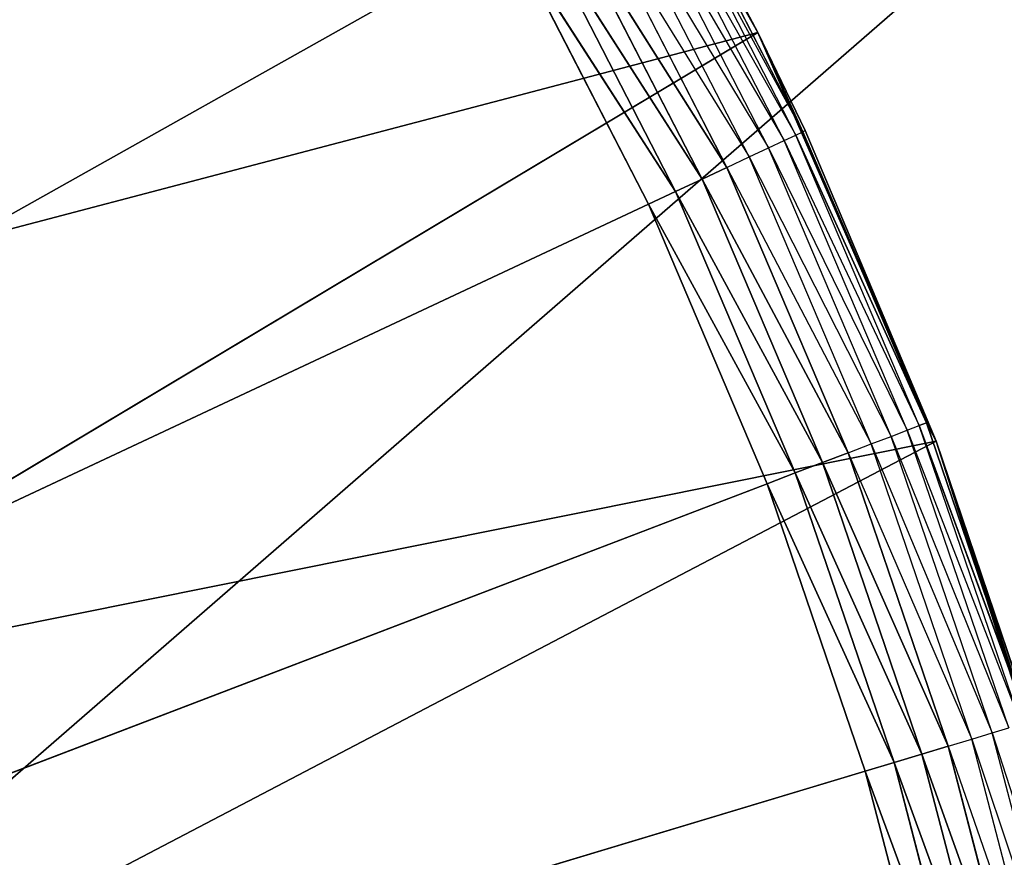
# Model space of a CAD drawing. Header units: centimetres. Extents: x 0.1 to 22.3, y 0.1 to 22.3.
# Tile 108 of 256: x 2.0495 to 2.1632, y 1.7941 to 1.8908. Entities that reach past the tile are written whole.
import ezdxf

# ---------------------------------------------------------------- set-up
doc = ezdxf.new("R2010")
doc.units = ezdxf.units.CM
doc.header["$LTSCALE"] = 2.54
doc.layers.get('0').update_dxf_attribs({"true_color": 0xff5454})

# ---------------------------------------------------------------- blocks, each defined once
blk = doc.blocks.new('Kosz na _mieci DELLA.STL')
at = {"color": 0}
for p, q in [((3.13747, 2.74978, 47.35), (0.33747, 0.3158, 47.35)), ((3.13747, 2.74978, 47.35), (0.33747, 0.3158, 47.35)), ((3.13747, 2.74978, 47.25), (0.33747, 0.3158, 47.25)), ((3.13747, 2.74978, 47.25), (0.33747, 0.3158, 47.25)), ((2.10936, 1.93415, 15.75), (2.13472, 1.88935, 15.75)), ((2.10936, 1.93415, 15.75), (2.13472, 1.88935, 15.75)), ((2.13472, 1.88935, 15.75), (2.1235, 1.91051, 15.57)), ((2.13472, 1.88935, 15.75), (2.1235, 1.91051, 15.57)), ((2.13472, 1.88935, 15.57), (2.1235, 1.91051, 15.57)), ((2.13911, 1.87752, 15.56316), (2.12245, 1.90992, 15.56316)), ((2.12245, 1.90992, 15.56316), (2.13992, 1.8779, 15.56653)), ((2.13992, 1.8779, 15.56653), (2.12323, 1.91036, 15.56653)), ((2.12323, 1.91036, 15.56653), (2.13472, 1.88935, 15.57)), ((2.13596, 1.87604, 15.55714), (2.11942, 1.90822, 15.55714)), ((2.11942, 1.90822, 15.55714), (2.13777, 1.87689, 15.56)), ((2.13777, 1.87689, 15.56), (2.12116, 1.9092, 15.56)), ((2.12116, 1.9092, 15.56), (2.13911, 1.87752, 15.56316)), ((2.13373, 1.875, 15.55468), (2.11727, 1.90701, 15.55468)), ((2.11727, 1.90701, 15.55468), (2.13596, 1.87604, 15.55714)), ((2.11478, 1.90562, 15.55268), (2.13373, 1.875, 15.55468)), ((2.13114, 1.87378, 15.55268), (2.11478, 1.90562, 15.55268)), ((2.12828, 1.87244, 15.55121), (2.11202, 1.90407, 15.55121)), ((2.11202, 1.90407, 15.55121), (2.13114, 1.87378, 15.55268)), ((2.11202, 1.90407, 15.55121), (2.13114, 1.87378, 15.55268)), ((2.12828, 1.87244, 15.55121), (2.11202, 1.90407, 15.55121)), ((2.12523, 1.87101, 15.5503), (2.10909, 1.90242, 15.5503)), ((2.10909, 1.90242, 15.5503), (2.12828, 1.87244, 15.55121)), ((2.10909, 1.90242, 15.5503), (2.12828, 1.87244, 15.55121)), ((2.12523, 1.87101, 15.5503), (2.10909, 1.90242, 15.5503)), ((1.68747, 1.6658, 15.55), (2.10606, 1.90072, 15.55)), ((1.68747, 1.6658, 15.55), (2.10606, 1.90072, 15.55)), ((2.10606, 1.90072, 15.55), (2.12209, 1.86954, 15.55)), ((2.10606, 1.90072, 15.55), (2.12209, 1.86954, 15.55)), ((2.10606, 1.90072, 15.55), (2.12523, 1.87101, 15.5503)), ((2.10606, 1.90072, 15.55), (2.12523, 1.87101, 15.5503)), ((2.13472, 1.88935, 15.75), (1.98505, 1.85005, 15.75)), ((2.13472, 1.88935, 15.75), (1.98505, 1.85005, 15.75)), ((2.13472, 1.88935, 15.75), (2.00544, 1.81209, 15.75)), ((2.13472, 1.88935, 15.75), (2.00544, 1.81209, 15.75)), ((2.1402, 1.87803, 15.57), (2.13472, 1.88935, 15.75)), ((2.13472, 1.88935, 15.75), (2.15533, 1.84218, 15.75)), ((2.13472, 1.88935, 15.75), (2.13472, 1.88935, 15.57)), ((2.13472, 1.88935, 15.75), (2.13472, 1.88935, 15.57)), ((2.1402, 1.87803, 15.57), (2.13472, 1.88935, 15.75)), ((2.1402, 1.87803, 15.57), (2.13472, 1.88935, 15.57)), ((2.13472, 1.88935, 15.75), (2.15533, 1.84218, 15.75)), ((2.13472, 1.88935, 15.57), (2.13992, 1.8779, 15.56653)), ((2.13777, 1.87689, 15.56), (2.13911, 1.87752, 15.56316)), ((2.13911, 1.87752, 15.56316), (2.13992, 1.8779, 15.56653)), ((2.15336, 1.84399, 15.56316), (2.13911, 1.87752, 15.56316)), ((2.13911, 1.87752, 15.56316), (2.1542, 1.84431, 15.56653)), ((2.13911, 1.87752, 15.56316), (2.1542, 1.84431, 15.56653)), ((2.1402, 1.87803, 15.57), (2.13992, 1.8779, 15.56653)), ((2.15533, 1.84218, 15.57), (2.13992, 1.8779, 15.56653)), ((2.15533, 1.84218, 15.57), (2.13992, 1.8779, 15.56653)), ((2.1542, 1.84431, 15.56653), (2.13992, 1.8779, 15.56653)), ((2.1542, 1.84431, 15.56653), (2.13992, 1.8779, 15.56653)), ((2.15533, 1.84218, 15.57), (2.1402, 1.87803, 15.57)), ((2.1402, 1.87803, 15.57), (2.15533, 1.84218, 15.75)), ((2.1402, 1.87803, 15.57), (2.15533, 1.84218, 15.75)), ((2.15533, 1.84218, 15.57), (2.1402, 1.87803, 15.57)), ((2.13596, 1.87604, 15.55714), (2.13777, 1.87689, 15.56)), ((2.15198, 1.84346, 15.56), (2.13777, 1.87689, 15.56)), ((2.13777, 1.87689, 15.56), (2.15336, 1.84399, 15.56316)), ((2.13373, 1.875, 15.55468), (2.13596, 1.87604, 15.55714)), ((2.15011, 1.84274, 15.55714), (2.13596, 1.87604, 15.55714)), ((2.13596, 1.87604, 15.55714), (2.15198, 1.84346, 15.56)), ((2.13114, 1.87378, 15.55268), (2.13373, 1.875, 15.55468)), ((2.14781, 1.84186, 15.55468), (2.13373, 1.875, 15.55468)), ((2.13373, 1.875, 15.55468), (2.15011, 1.84274, 15.55714)), ((2.12828, 1.87244, 15.55121), (2.13114, 1.87378, 15.55268)), ((2.12828, 1.87244, 15.55121), (2.13114, 1.87378, 15.55268)), ((2.13114, 1.87378, 15.55268), (2.14781, 1.84186, 15.55468)), ((2.14514, 1.84084, 15.55268), (2.13114, 1.87378, 15.55268)), ((2.12523, 1.87101, 15.5503), (2.12828, 1.87244, 15.55121)), ((2.12523, 1.87101, 15.5503), (2.12828, 1.87244, 15.55121)), ((2.14219, 1.83972, 15.55121), (2.12828, 1.87244, 15.55121)), ((2.12828, 1.87244, 15.55121), (2.14514, 1.84084, 15.55268)), ((2.12828, 1.87244, 15.55121), (2.14514, 1.84084, 15.55268)), ((2.14219, 1.83972, 15.55121), (2.12828, 1.87244, 15.55121)), ((2.12209, 1.86954, 15.55), (2.12523, 1.87101, 15.5503)), ((2.12209, 1.86954, 15.55), (2.12523, 1.87101, 15.5503)), ((2.13905, 1.83851, 15.5503), (2.12523, 1.87101, 15.5503)), ((2.12523, 1.87101, 15.5503), (2.14219, 1.83972, 15.55121)), ((2.12523, 1.87101, 15.5503), (2.14219, 1.83972, 15.55121)), ((2.13905, 1.83851, 15.5503), (2.12523, 1.87101, 15.5503)), ((2.12209, 1.86954, 15.55), (1.68747, 1.6658, 15.55)), ((2.12209, 1.86954, 15.55), (1.68747, 1.6658, 15.55)), ((2.12209, 1.86954, 15.55), (2.1358, 1.83727, 15.55)), ((2.12209, 1.86954, 15.55), (2.1358, 1.83727, 15.55)), ((2.12209, 1.86954, 15.55), (2.13905, 1.83851, 15.5503)), ((2.12209, 1.86954, 15.55), (2.13905, 1.83851, 15.5503)), ((2.15011, 1.84274, 15.55714), (2.15198, 1.84346, 15.56)), ((2.15198, 1.84346, 15.56), (2.15336, 1.84399, 15.56316)), ((2.16371, 1.80908, 15.56), (2.15198, 1.84346, 15.56)), ((2.15198, 1.84346, 15.56), (2.16512, 1.8095, 15.56316)), ((2.15336, 1.84399, 15.56316), (2.1542, 1.84431, 15.56653)), ((2.15336, 1.84399, 15.56316), (2.1542, 1.84431, 15.56653)), ((2.16512, 1.8095, 15.56316), (2.15336, 1.84399, 15.56316)), ((2.15336, 1.84399, 15.56316), (2.16598, 1.80976, 15.56653)), ((2.15336, 1.84399, 15.56316), (2.16598, 1.80976, 15.56653)), ((2.15533, 1.84218, 15.57), (2.1542, 1.84431, 15.56653)), ((2.15533, 1.84218, 15.57), (2.1542, 1.84431, 15.56653)), ((2.16598, 1.80976, 15.56653), (2.1542, 1.84431, 15.56653)), ((2.16598, 1.80976, 15.56653), (2.1542, 1.84431, 15.56653)), ((2.15533, 1.84218, 15.75), (2.00544, 1.81209, 15.75)), ((2.15533, 1.84218, 15.75), (2.00544, 1.81209, 15.75)), ((2.15533, 1.84218, 15.75), (2.021, 1.7719, 15.75)), ((2.15533, 1.84218, 15.75), (2.021, 1.7719, 15.75)), ((2.14781, 1.84186, 15.55468), (2.15011, 1.84274, 15.55714)), ((2.16179, 1.8085, 15.55714), (2.15011, 1.84274, 15.55714)), ((2.15011, 1.84274, 15.55714), (2.16371, 1.80908, 15.56)), ((2.15533, 1.84218, 15.57), (2.15533, 1.84218, 15.75)), ((2.15533, 1.84218, 15.75), (2.16627, 1.80985, 15.57)), ((2.16627, 1.80985, 15.57), (2.15533, 1.84218, 15.57)), ((2.15533, 1.84218, 15.75), (2.16627, 1.80985, 15.57)), ((2.15533, 1.84218, 15.75), (2.17099, 1.79314, 15.75)), ((2.15533, 1.84218, 15.57), (2.15533, 1.84218, 15.75)), ((2.15533, 1.84218, 15.75), (2.17099, 1.79314, 15.75)), ((2.15533, 1.84218, 15.57), (2.16598, 1.80976, 15.56653)), ((2.16627, 1.80985, 15.57), (2.15533, 1.84218, 15.57)), ((2.15533, 1.84218, 15.57), (2.16598, 1.80976, 15.56653)), ((2.14514, 1.84084, 15.55268), (2.14781, 1.84186, 15.55468)), ((2.15943, 1.80779, 15.55468), (2.14781, 1.84186, 15.55468)), ((2.14781, 1.84186, 15.55468), (2.16179, 1.8085, 15.55714)), ((2.14219, 1.83972, 15.55121), (2.14514, 1.84084, 15.55268)), ((2.14219, 1.83972, 15.55121), (2.14514, 1.84084, 15.55268)), ((2.14514, 1.84084, 15.55268), (2.15943, 1.80779, 15.55468)), ((2.1567, 1.80697, 15.55268), (2.14514, 1.84084, 15.55268)), ((2.13905, 1.83851, 15.5503), (2.14219, 1.83972, 15.55121)), ((2.13905, 1.83851, 15.5503), (2.14219, 1.83972, 15.55121)), ((2.15367, 1.80606, 15.55121), (2.14219, 1.83972, 15.55121)), ((2.14219, 1.83972, 15.55121), (2.1567, 1.80697, 15.55268)), ((2.14219, 1.83972, 15.55121), (2.1567, 1.80697, 15.55268)), ((2.15367, 1.80606, 15.55121), (2.14219, 1.83972, 15.55121)), ((2.1358, 1.83727, 15.55), (2.13905, 1.83851, 15.5503)), ((2.1358, 1.83727, 15.55), (2.13905, 1.83851, 15.5503)), ((2.15045, 1.80509, 15.5503), (2.13905, 1.83851, 15.5503)), ((2.13905, 1.83851, 15.5503), (2.15367, 1.80606, 15.55121)), ((2.13905, 1.83851, 15.5503), (2.15367, 1.80606, 15.55121)), ((2.15045, 1.80509, 15.5503), (2.13905, 1.83851, 15.5503)), ((2.1358, 1.83727, 15.55), (1.68747, 1.6658, 15.55)), ((2.1358, 1.83727, 15.55), (1.68747, 1.6658, 15.55)), ((2.1358, 1.83727, 15.55), (2.14712, 1.80409, 15.55)), ((2.1358, 1.83727, 15.55), (2.14712, 1.80409, 15.55)), ((2.1358, 1.83727, 15.55), (2.15045, 1.80509, 15.5503)), ((2.1358, 1.83727, 15.55), (2.15045, 1.80509, 15.5503)), ((2.15943, 1.80779, 15.55468), (2.16179, 1.8085, 15.55714)), ((2.16179, 1.8085, 15.55714), (2.16371, 1.80908, 15.56)), ((2.17095, 1.7735, 15.55714), (2.16179, 1.8085, 15.55714)), ((2.16179, 1.8085, 15.55714), (2.1729, 1.77393, 15.56)), ((2.15367, 1.80606, 15.55121), (2.1567, 1.80697, 15.55268)), ((2.15367, 1.80606, 15.55121), (2.1567, 1.80697, 15.55268)), ((2.1567, 1.80697, 15.55268), (2.15943, 1.80779, 15.55468)), ((2.1567, 1.80697, 15.55268), (2.16854, 1.77296, 15.55468)), ((2.16575, 1.77234, 15.55268), (2.1567, 1.80697, 15.55268)), ((2.16854, 1.77296, 15.55468), (2.15943, 1.80779, 15.55468)), ((2.15943, 1.80779, 15.55468), (2.17095, 1.7735, 15.55714)), ((2.15045, 1.80509, 15.5503), (2.15367, 1.80606, 15.55121)), ((2.15045, 1.80509, 15.5503), (2.15367, 1.80606, 15.55121)), ((2.16267, 1.77165, 15.55121), (2.15367, 1.80606, 15.55121)), ((2.15367, 1.80606, 15.55121), (2.16575, 1.77234, 15.55268)), ((2.15367, 1.80606, 15.55121), (2.16575, 1.77234, 15.55268)), ((2.16267, 1.77165, 15.55121), (2.15367, 1.80606, 15.55121)), ((2.14712, 1.80409, 15.55), (2.15045, 1.80509, 15.5503)), ((2.14712, 1.80409, 15.55), (2.15045, 1.80509, 15.5503)), ((2.15938, 1.77092, 15.5503), (2.15045, 1.80509, 15.5503)), ((2.15045, 1.80509, 15.5503), (2.16267, 1.77165, 15.55121)), ((2.15045, 1.80509, 15.5503), (2.16267, 1.77165, 15.55121)), ((2.15938, 1.77092, 15.5503), (2.15045, 1.80509, 15.5503)), ((1.68747, 1.6658, 15.55), (2.14712, 1.80409, 15.55)), ((1.68747, 1.6658, 15.55), (2.14712, 1.80409, 15.55)), ((2.14712, 1.80409, 15.55), (2.15599, 1.77017, 15.55)), ((2.14712, 1.80409, 15.55), (2.15599, 1.77017, 15.55)), ((2.14712, 1.80409, 15.55), (2.15938, 1.77092, 15.5503)), ((2.14712, 1.80409, 15.55), (2.15938, 1.77092, 15.5503))]:
    blk.add_line(p, q, dxfattribs=at)
mesh = blk.add_polyface(dxfattribs=at)
corners = [(2.63747, 3.6158, 47.35), (0.33747, 22.1158, 47.35), (0.33747, 0.3158, 47.35)]
mesh.append_faces([[corners[k] for k in face] for face in [(0, 1, 2)]], dxfattribs={"color": 0})
mesh = blk.add_polyface(dxfattribs=at)
corners = [(2.63747, 18.8158, 47.25), (0.33747, 0.3158, 47.25), (0.33747, 22.1158, 47.25)]
mesh.append_faces([[corners[k] for k in face] for face in [(0, 1, 2)]], dxfattribs={"color": 0})
mesh = blk.add_polyface(dxfattribs=at)
corners = [(21.83747, 0.6158, 15.75), (0.63747, 0.6158, 15.75), (21.83747, 21.8158, 15.75)]
mesh.append_faces([[corners[k] for k in face] for face in [(0, 1, 2)]], dxfattribs={"color": 0})
mesh = blk.add_polyface(dxfattribs=at)
corners = [(21.83747, 21.8158, 15.75), (0.63747, 0.6158, 15.75), (0.63747, 21.8158, 15.75)]
mesh.append_faces([[corners[k] for k in face] for face in [(0, 1, 2)]], dxfattribs={"color": 0})
mesh = blk.add_polyface(dxfattribs=at)
corners = [(21.83747, 0.6158, 15.95), (0.63747, 21.8158, 15.95), (0.63747, 0.6158, 15.95)]
mesh.append_faces([[corners[k] for k in face] for face in [(0, 1, 2)]], dxfattribs={"color": 0})
mesh = blk.add_polyface(dxfattribs=at)
corners = [(21.83747, 21.8158, 15.95), (0.63747, 21.8158, 15.95), (21.83747, 0.6158, 15.95)]
mesh.append_faces([[corners[k] for k in face] for face in [(0, 1, 2)]], dxfattribs={"color": 0})
mesh = blk.add_polyface(dxfattribs=at)
corners = [(2.63747, 3.6158, 47.25), (0.33747, 0.3158, 47.25), (2.63747, 18.8158, 47.25)]
mesh.append_faces([[corners[k] for k in face] for face in [(0, 1, 2)]], dxfattribs={"color": 0})
mesh = blk.add_polyface(dxfattribs=at)
corners = [(2.65267, 3.44215, 47.35), (2.63747, 3.6158, 47.35), (0.33747, 0.3158, 47.35)]
mesh.append_faces([[corners[k] for k in face] for face in [(0, 1, 2)]], dxfattribs={"color": 0})
mesh = blk.add_polyface(dxfattribs=at)
corners = [(2.65267, 3.44215, 47.25), (0.33747, 0.3158, 47.25), (2.63747, 3.6158, 47.25)]
mesh.append_faces([[corners[k] for k in face] for face in [(0, 1, 2)]], dxfattribs={"color": 0})
mesh = blk.add_polyface(dxfattribs=at)
corners = [(2.69778, 3.27378, 47.35), (2.65267, 3.44215, 47.35), (0.33747, 0.3158, 47.35)]
mesh.append_faces([[corners[k] for k in face] for face in [(0, 1, 2)]], dxfattribs={"color": 0})
mesh = blk.add_polyface(dxfattribs=at)
corners = [(2.69778, 3.27378, 47.25), (0.33747, 0.3158, 47.25), (2.65267, 3.44215, 47.25)]
mesh.append_faces([[corners[k] for k in face] for face in [(0, 1, 2)]], dxfattribs={"color": 0})
mesh = blk.add_polyface(dxfattribs=at)
corners = [(2.77145, 3.1158, 47.35), (2.69778, 3.27378, 47.35), (0.33747, 0.3158, 47.35)]
mesh.append_faces([[corners[k] for k in face] for face in [(0, 1, 2)]], dxfattribs={"color": 0})
mesh = blk.add_polyface(dxfattribs=at)
corners = [(2.77145, 3.1158, 47.25), (0.33747, 0.3158, 47.25), (2.69778, 3.27378, 47.25)]
mesh.append_faces([[corners[k] for k in face] for face in [(0, 1, 2)]], dxfattribs={"color": 0})
mesh = blk.add_polyface(dxfattribs=at)
corners = [(2.87143, 2.97301, 47.35), (2.77145, 3.1158, 47.35), (0.33747, 0.3158, 47.35)]
mesh.append_faces([[corners[k] for k in face] for face in [(0, 1, 2)]], dxfattribs={"color": 0})
mesh = blk.add_polyface(dxfattribs=at)
corners = [(2.87143, 2.97301, 47.25), (0.33747, 0.3158, 47.25), (2.77145, 3.1158, 47.25)]
mesh.append_faces([[corners[k] for k in face] for face in [(0, 1, 2)]], dxfattribs={"color": 0})
mesh = blk.add_polyface(dxfattribs=at)
corners = [(2.99469, 2.84976, 47.35), (2.87143, 2.97301, 47.35), (0.33747, 0.3158, 47.35)]
mesh.append_faces([[corners[k] for k in face] for face in [(0, 1, 2)]], dxfattribs={"color": 0})
mesh = blk.add_polyface(dxfattribs=at)
corners = [(2.99469, 2.84976, 47.25), (0.33747, 0.3158, 47.25), (2.87143, 2.97301, 47.25)]
mesh.append_faces([[corners[k] for k in face] for face in [(0, 1, 2)]], dxfattribs={"color": 0})
mesh = blk.add_polyface(dxfattribs=at)
corners = [(3.13747, 2.74978, 47.35), (2.99469, 2.84976, 47.35), (0.33747, 0.3158, 47.35)]
mesh.append_faces([[corners[k] for k in face] for face in [(0, 1, 2)]], dxfattribs={"color": 0})
mesh = blk.add_polyface(dxfattribs=at)
corners = [(3.13747, 2.74978, 47.25), (0.33747, 0.3158, 47.25), (2.99469, 2.84976, 47.25)]
mesh.append_faces([[corners[k] for k in face] for face in [(0, 1, 2)]], dxfattribs={"color": 0})
mesh = blk.add_polyface(dxfattribs=at)
corners = [(3.29545, 2.67611, 47.35), (3.13747, 2.74978, 47.35), (0.33747, 0.3158, 47.35)]
mesh.append_faces([[corners[k] for k in face] for face in [(0, 1, 2)]], dxfattribs={"color": 0})
mesh = blk.add_polyface(dxfattribs=at)
corners = [(3.29545, 2.67611, 47.25), (0.33747, 0.3158, 47.25), (3.13747, 2.74978, 47.25)]
mesh.append_faces([[corners[k] for k in face] for face in [(0, 1, 2)]], dxfattribs={"color": 0})
mesh = blk.add_polyface(dxfattribs=at)
corners = [(3.46383, 2.63099, 47.35), (3.29545, 2.67611, 47.35), (0.33747, 0.3158, 47.35)]
mesh.append_faces([[corners[k] for k in face] for face in [(0, 1, 2)]], dxfattribs={"color": 0})
mesh = blk.add_polyface(dxfattribs=at)
corners = [(3.46383, 2.63099, 47.25), (0.33747, 0.3158, 47.25), (3.29545, 2.67611, 47.25)]
mesh.append_faces([[corners[k] for k in face] for face in [(0, 1, 2)]], dxfattribs={"color": 0})
mesh = blk.add_polyface(dxfattribs=at)
corners = [(3.63747, 2.6158, 47.35), (3.46383, 2.63099, 47.35), (0.33747, 0.3158, 47.35)]
mesh.append_faces([[corners[k] for k in face] for face in [(0, 1, 2)]], dxfattribs={"color": 0})
mesh = blk.add_polyface(dxfattribs=at)
corners = [(3.63747, 2.6158, 47.25), (0.33747, 0.3158, 47.25), (3.46383, 2.63099, 47.25)]
mesh.append_faces([[corners[k] for k in face] for face in [(0, 1, 2)]], dxfattribs={"color": 0})
mesh = blk.add_polyface(dxfattribs=at)
corners = [(22.13747, 0.3158, 47.35), (18.83747, 2.6158, 47.35), (0.33747, 0.3158, 47.35)]
mesh.append_faces([[corners[k] for k in face] for face in [(0, 1, 2)]], dxfattribs={"color": 0})
mesh = blk.add_polyface(dxfattribs=at)
corners = [(18.83747, 2.6158, 47.35), (3.63747, 2.6158, 47.35), (0.33747, 0.3158, 47.35)]
mesh.append_faces([[corners[k] for k in face] for face in [(0, 1, 2)]], dxfattribs={"color": 0})
mesh = blk.add_polyface(dxfattribs=at)
corners = [(22.13747, 0.3158, 47.25), (0.33747, 0.3158, 47.25), (3.63747, 2.6158, 47.25)]
mesh.append_faces([[corners[k] for k in face] for face in [(0, 1, 2)]], dxfattribs={"color": 0})
mesh = blk.add_polyface(dxfattribs=at)
corners = [(2.06739, 1.95916, 15.55), (1.68747, 1.6658, 15.55), (2.04497, 1.98611, 15.55)]
mesh.append_faces([[corners[k] for k in face] for face in [(0, 1, 2)]], dxfattribs={"color": 0})
mesh = blk.add_polyface(dxfattribs=at)
corners = [(2.07953, 1.97611, 15.75), (1.93112, 1.91707, 15.75), (1.96015, 1.88522, 15.75)]
mesh.append_faces([[corners[k] for k in face] for face in [(0, 1, 2)]], dxfattribs={"color": 0})
mesh = blk.add_polyface(dxfattribs=at)
corners = [(2.10936, 1.93415, 15.75), (2.07953, 1.97611, 15.75), (1.96015, 1.88522, 15.75)]
mesh.append_faces([[corners[k] for k in face] for face in [(0, 1, 2)]], dxfattribs={"color": 0})
mesh = blk.add_polyface(dxfattribs=at)
corners = [(2.08779, 1.93065, 15.55), (1.68747, 1.6658, 15.55), (2.06739, 1.95916, 15.55)]
mesh.append_faces([[corners[k] for k in face] for face in [(0, 1, 2)]], dxfattribs={"color": 0})
mesh = blk.add_polyface(dxfattribs=at)
corners = [(2.10936, 1.93415, 15.75), (1.96015, 1.88522, 15.75), (1.98505, 1.85005, 15.75)]
mesh.append_faces([[corners[k] for k in face] for face in [(0, 1, 2)]], dxfattribs={"color": 0})
mesh = blk.add_polyface(dxfattribs=at)
corners = [(2.13472, 1.88935, 15.75), (2.10936, 1.93415, 15.75), (1.98505, 1.85005, 15.75)]
mesh.append_faces([[corners[k] for k in face] for face in [(0, 1, 2)]], dxfattribs={"color": 0})
mesh = blk.add_polyface(dxfattribs=at)
corners = [(2.10936, 1.93415, 15.75), (2.13472, 1.88935, 15.75), (2.1235, 1.91051, 15.57)]
mesh.append_faces([[corners[k] for k in face] for face in [(0, 1, 2)]], dxfattribs={"color": 0})
mesh = blk.add_polyface(dxfattribs=at)
corners = [(2.10606, 1.90072, 15.55), (1.68747, 1.6658, 15.55), (2.08779, 1.93065, 15.55)]
mesh.append_faces([[corners[k] for k in face] for face in [(0, 1, 2)]], dxfattribs={"color": 0})
mesh = blk.add_polyface(dxfattribs=at)
corners = [(2.1235, 1.91051, 15.57), (2.13472, 1.88935, 15.75), (2.13472, 1.88935, 15.57)]
mesh.append_faces([[corners[k] for k in face] for face in [(0, 1, 2)]], dxfattribs={"color": 0})
mesh = blk.add_polyface(dxfattribs=at)
corners = [(2.12323, 1.91036, 15.56653), (2.13472, 1.88935, 15.57), (2.13992, 1.8779, 15.56653)]
mesh.append_faces([[corners[k] for k in face] for face in [(0, 1, 2)]], dxfattribs={"color": 0})
mesh = blk.add_polyface(dxfattribs=at)
corners = [(2.13114, 1.87378, 15.55268), (2.11202, 1.90407, 15.55121), (2.11478, 1.90562, 15.55268)]
mesh.append_faces([[corners[k] for k in face] for face in [(0, 1, 2)]], dxfattribs={"color": 0})
mesh = blk.add_polyface(dxfattribs=at)
corners = [(2.12828, 1.87244, 15.55121), (2.10909, 1.90242, 15.5503), (2.11202, 1.90407, 15.55121)]
mesh.append_faces([[corners[k] for k in face] for face in [(0, 1, 2)]], dxfattribs={"color": 0})
mesh = blk.add_polyface(dxfattribs=at)
corners = [(2.13114, 1.87378, 15.55268), (2.12828, 1.87244, 15.55121), (2.11202, 1.90407, 15.55121)]
mesh.append_faces([[corners[k] for k in face] for face in [(0, 1, 2)]], dxfattribs={"color": 0})
mesh = blk.add_polyface(dxfattribs=at)
corners = [(2.12523, 1.87101, 15.5503), (2.10606, 1.90072, 15.55), (2.10909, 1.90242, 15.5503)]
mesh.append_faces([[corners[k] for k in face] for face in [(0, 1, 2)]], dxfattribs={"color": 0})
mesh = blk.add_polyface(dxfattribs=at)
corners = [(2.12828, 1.87244, 15.55121), (2.12523, 1.87101, 15.5503), (2.10909, 1.90242, 15.5503)]
mesh.append_faces([[corners[k] for k in face] for face in [(0, 1, 2)]], dxfattribs={"color": 0})
mesh = blk.add_polyface(dxfattribs=at)
corners = [(2.12209, 1.86954, 15.55), (1.68747, 1.6658, 15.55), (2.10606, 1.90072, 15.55)]
mesh.append_faces([[corners[k] for k in face] for face in [(0, 1, 2)]], dxfattribs={"color": 0})
mesh = blk.add_polyface(dxfattribs=at)
corners = [(2.12523, 1.87101, 15.5503), (2.12209, 1.86954, 15.55), (2.10606, 1.90072, 15.55)]
mesh.append_faces([[corners[k] for k in face] for face in [(0, 1, 2)]], dxfattribs={"color": 0})
mesh = blk.add_polyface(dxfattribs=at)
corners = [(2.13472, 1.88935, 15.75), (1.98505, 1.85005, 15.75), (2.00544, 1.81209, 15.75)]
mesh.append_faces([[corners[k] for k in face] for face in [(0, 1, 2)]], dxfattribs={"color": 0})
mesh = blk.add_polyface(dxfattribs=at)
corners = [(2.15533, 1.84218, 15.75), (2.13472, 1.88935, 15.75), (2.00544, 1.81209, 15.75)]
mesh.append_faces([[corners[k] for k in face] for face in [(0, 1, 2)]], dxfattribs={"color": 0})
mesh = blk.add_polyface(dxfattribs=at)
corners = [(2.13472, 1.88935, 15.75), (2.15533, 1.84218, 15.75), (2.1402, 1.87803, 15.57)]
mesh.append_faces([[corners[k] for k in face] for face in [(0, 1, 2)]], dxfattribs={"color": 0})
mesh = blk.add_polyface(dxfattribs=at)
corners = [(2.13472, 1.88935, 15.75), (2.1402, 1.87803, 15.57), (2.13472, 1.88935, 15.57)]
mesh.append_faces([[corners[k] for k in face] for face in [(0, 1, 2)]], dxfattribs={"color": 0})
mesh = blk.add_polyface(dxfattribs=at)
corners = [(2.13992, 1.8779, 15.56653), (2.1542, 1.84431, 15.56653), (2.13911, 1.87752, 15.56316)]
mesh.append_faces([[corners[k] for k in face] for face in [(0, 1, 2)]], dxfattribs={"color": 0})
mesh = blk.add_polyface(dxfattribs=at)
corners = [(2.13911, 1.87752, 15.56316), (2.1542, 1.84431, 15.56653), (2.15336, 1.84399, 15.56316)]
mesh.append_faces([[corners[k] for k in face] for face in [(0, 1, 2)]], dxfattribs={"color": 0})
mesh = blk.add_polyface(dxfattribs=at)
corners = [(2.1402, 1.87803, 15.57), (2.15533, 1.84218, 15.57), (2.13992, 1.8779, 15.56653)]
mesh.append_faces([[corners[k] for k in face] for face in [(0, 1, 2)]], dxfattribs={"color": 0})
mesh = blk.add_polyface(dxfattribs=at)
corners = [(2.13992, 1.8779, 15.56653), (2.15533, 1.84218, 15.57), (2.1542, 1.84431, 15.56653)]
mesh.append_faces([[corners[k] for k in face] for face in [(0, 1, 2)]], dxfattribs={"color": 0})
mesh = blk.add_polyface(dxfattribs=at)
corners = [(2.1402, 1.87803, 15.57), (2.15533, 1.84218, 15.75), (2.15533, 1.84218, 15.57)]
mesh.append_faces([[corners[k] for k in face] for face in [(0, 1, 2)]], dxfattribs={"color": 0})
mesh = blk.add_polyface(dxfattribs=at)
corners = [(2.14514, 1.84084, 15.55268), (2.12828, 1.87244, 15.55121), (2.13114, 1.87378, 15.55268)]
mesh.append_faces([[corners[k] for k in face] for face in [(0, 1, 2)]], dxfattribs={"color": 0})
mesh = blk.add_polyface(dxfattribs=at)
corners = [(2.14219, 1.83972, 15.55121), (2.12523, 1.87101, 15.5503), (2.12828, 1.87244, 15.55121)]
mesh.append_faces([[corners[k] for k in face] for face in [(0, 1, 2)]], dxfattribs={"color": 0})
mesh = blk.add_polyface(dxfattribs=at)
corners = [(2.14514, 1.84084, 15.55268), (2.14219, 1.83972, 15.55121), (2.12828, 1.87244, 15.55121)]
mesh.append_faces([[corners[k] for k in face] for face in [(0, 1, 2)]], dxfattribs={"color": 0})
mesh = blk.add_polyface(dxfattribs=at)
corners = [(2.13905, 1.83851, 15.5503), (2.12209, 1.86954, 15.55), (2.12523, 1.87101, 15.5503)]
mesh.append_faces([[corners[k] for k in face] for face in [(0, 1, 2)]], dxfattribs={"color": 0})
mesh = blk.add_polyface(dxfattribs=at)
corners = [(2.14219, 1.83972, 15.55121), (2.13905, 1.83851, 15.5503), (2.12523, 1.87101, 15.5503)]
mesh.append_faces([[corners[k] for k in face] for face in [(0, 1, 2)]], dxfattribs={"color": 0})
mesh = blk.add_polyface(dxfattribs=at)
corners = [(2.1358, 1.83727, 15.55), (1.68747, 1.6658, 15.55), (2.12209, 1.86954, 15.55)]
mesh.append_faces([[corners[k] for k in face] for face in [(0, 1, 2)]], dxfattribs={"color": 0})
mesh = blk.add_polyface(dxfattribs=at)
corners = [(2.13905, 1.83851, 15.5503), (2.1358, 1.83727, 15.55), (2.12209, 1.86954, 15.55)]
mesh.append_faces([[corners[k] for k in face] for face in [(0, 1, 2)]], dxfattribs={"color": 0})
mesh = blk.add_polyface(dxfattribs=at)
corners = [(2.1542, 1.84431, 15.56653), (2.16598, 1.80976, 15.56653), (2.15336, 1.84399, 15.56316)]
mesh.append_faces([[corners[k] for k in face] for face in [(0, 1, 2)]], dxfattribs={"color": 0})
mesh = blk.add_polyface(dxfattribs=at)
corners = [(2.15336, 1.84399, 15.56316), (2.16598, 1.80976, 15.56653), (2.16512, 1.8095, 15.56316)]
mesh.append_faces([[corners[k] for k in face] for face in [(0, 1, 2)]], dxfattribs={"color": 0})
mesh = blk.add_polyface(dxfattribs=at)
corners = [(2.1542, 1.84431, 15.56653), (2.15533, 1.84218, 15.57), (2.16598, 1.80976, 15.56653)]
mesh.append_faces([[corners[k] for k in face] for face in [(0, 1, 2)]], dxfattribs={"color": 0})
mesh = blk.add_polyface(dxfattribs=at)
corners = [(2.15533, 1.84218, 15.75), (2.00544, 1.81209, 15.75), (2.021, 1.7719, 15.75)]
mesh.append_faces([[corners[k] for k in face] for face in [(0, 1, 2)]], dxfattribs={"color": 0})
mesh = blk.add_polyface(dxfattribs=at)
corners = [(2.17099, 1.79314, 15.75), (2.15533, 1.84218, 15.75), (2.021, 1.7719, 15.75)]
mesh.append_faces([[corners[k] for k in face] for face in [(0, 1, 2)]], dxfattribs={"color": 0})
mesh = blk.add_polyface(dxfattribs=at)
corners = [(2.15533, 1.84218, 15.75), (2.16627, 1.80985, 15.57), (2.15533, 1.84218, 15.57)]
mesh.append_faces([[corners[k] for k in face] for face in [(0, 1, 2)]], dxfattribs={"color": 0})
mesh = blk.add_polyface(dxfattribs=at)
corners = [(2.15533, 1.84218, 15.75), (2.17099, 1.79314, 15.75), (2.16627, 1.80985, 15.57)]
mesh.append_faces([[corners[k] for k in face] for face in [(0, 1, 2)]], dxfattribs={"color": 0})
mesh = blk.add_polyface(dxfattribs=at)
corners = [(2.15533, 1.84218, 15.57), (2.16627, 1.80985, 15.57), (2.16598, 1.80976, 15.56653)]
mesh.append_faces([[corners[k] for k in face] for face in [(0, 1, 2)]], dxfattribs={"color": 0})
mesh = blk.add_polyface(dxfattribs=at)
corners = [(2.1567, 1.80697, 15.55268), (2.14219, 1.83972, 15.55121), (2.14514, 1.84084, 15.55268)]
mesh.append_faces([[corners[k] for k in face] for face in [(0, 1, 2)]], dxfattribs={"color": 0})
mesh = blk.add_polyface(dxfattribs=at)
corners = [(2.15367, 1.80606, 15.55121), (2.13905, 1.83851, 15.5503), (2.14219, 1.83972, 15.55121)]
mesh.append_faces([[corners[k] for k in face] for face in [(0, 1, 2)]], dxfattribs={"color": 0})
mesh = blk.add_polyface(dxfattribs=at)
corners = [(2.1567, 1.80697, 15.55268), (2.15367, 1.80606, 15.55121), (2.14219, 1.83972, 15.55121)]
mesh.append_faces([[corners[k] for k in face] for face in [(0, 1, 2)]], dxfattribs={"color": 0})
mesh = blk.add_polyface(dxfattribs=at)
corners = [(2.15045, 1.80509, 15.5503), (2.1358, 1.83727, 15.55), (2.13905, 1.83851, 15.5503)]
mesh.append_faces([[corners[k] for k in face] for face in [(0, 1, 2)]], dxfattribs={"color": 0})
mesh = blk.add_polyface(dxfattribs=at)
corners = [(2.15367, 1.80606, 15.55121), (2.15045, 1.80509, 15.5503), (2.13905, 1.83851, 15.5503)]
mesh.append_faces([[corners[k] for k in face] for face in [(0, 1, 2)]], dxfattribs={"color": 0})
mesh = blk.add_polyface(dxfattribs=at)
corners = [(2.14712, 1.80409, 15.55), (1.68747, 1.6658, 15.55), (2.1358, 1.83727, 15.55)]
mesh.append_faces([[corners[k] for k in face] for face in [(0, 1, 2)]], dxfattribs={"color": 0})
mesh = blk.add_polyface(dxfattribs=at)
corners = [(2.15045, 1.80509, 15.5503), (2.14712, 1.80409, 15.55), (2.1358, 1.83727, 15.55)]
mesh.append_faces([[corners[k] for k in face] for face in [(0, 1, 2)]], dxfattribs={"color": 0})
mesh = blk.add_polyface(dxfattribs=at)
corners = [(2.16575, 1.77234, 15.55268), (2.15367, 1.80606, 15.55121), (2.1567, 1.80697, 15.55268)]
mesh.append_faces([[corners[k] for k in face] for face in [(0, 1, 2)]], dxfattribs={"color": 0})
mesh = blk.add_polyface(dxfattribs=at)
corners = [(2.16267, 1.77165, 15.55121), (2.15045, 1.80509, 15.5503), (2.15367, 1.80606, 15.55121)]
mesh.append_faces([[corners[k] for k in face] for face in [(0, 1, 2)]], dxfattribs={"color": 0})
mesh = blk.add_polyface(dxfattribs=at)
corners = [(2.16575, 1.77234, 15.55268), (2.16267, 1.77165, 15.55121), (2.15367, 1.80606, 15.55121)]
mesh.append_faces([[corners[k] for k in face] for face in [(0, 1, 2)]], dxfattribs={"color": 0})
mesh = blk.add_polyface(dxfattribs=at)
corners = [(2.15938, 1.77092, 15.5503), (2.14712, 1.80409, 15.55), (2.15045, 1.80509, 15.5503)]
mesh.append_faces([[corners[k] for k in face] for face in [(0, 1, 2)]], dxfattribs={"color": 0})
mesh = blk.add_polyface(dxfattribs=at)
corners = [(2.16267, 1.77165, 15.55121), (2.15938, 1.77092, 15.5503), (2.15045, 1.80509, 15.5503)]
mesh.append_faces([[corners[k] for k in face] for face in [(0, 1, 2)]], dxfattribs={"color": 0})
mesh = blk.add_polyface(dxfattribs=at)
corners = [(2.15599, 1.77017, 15.55), (1.68747, 1.6658, 15.55), (2.14712, 1.80409, 15.55)]
mesh.append_faces([[corners[k] for k in face] for face in [(0, 1, 2)]], dxfattribs={"color": 0})
mesh = blk.add_polyface(dxfattribs=at)
corners = [(2.15938, 1.77092, 15.5503), (2.15599, 1.77017, 15.55), (2.14712, 1.80409, 15.55)]
mesh.append_faces([[corners[k] for k in face] for face in [(0, 1, 2)]], dxfattribs={"color": 0})

msp = doc.modelspace()

# ---------------------------------------------------------------- block references
at = {"color": 0}
msp.add_blockref('Kosz na _mieci DELLA.STL', (0, 0), dxfattribs=at)

doc.saveas('drawing.dxf')
